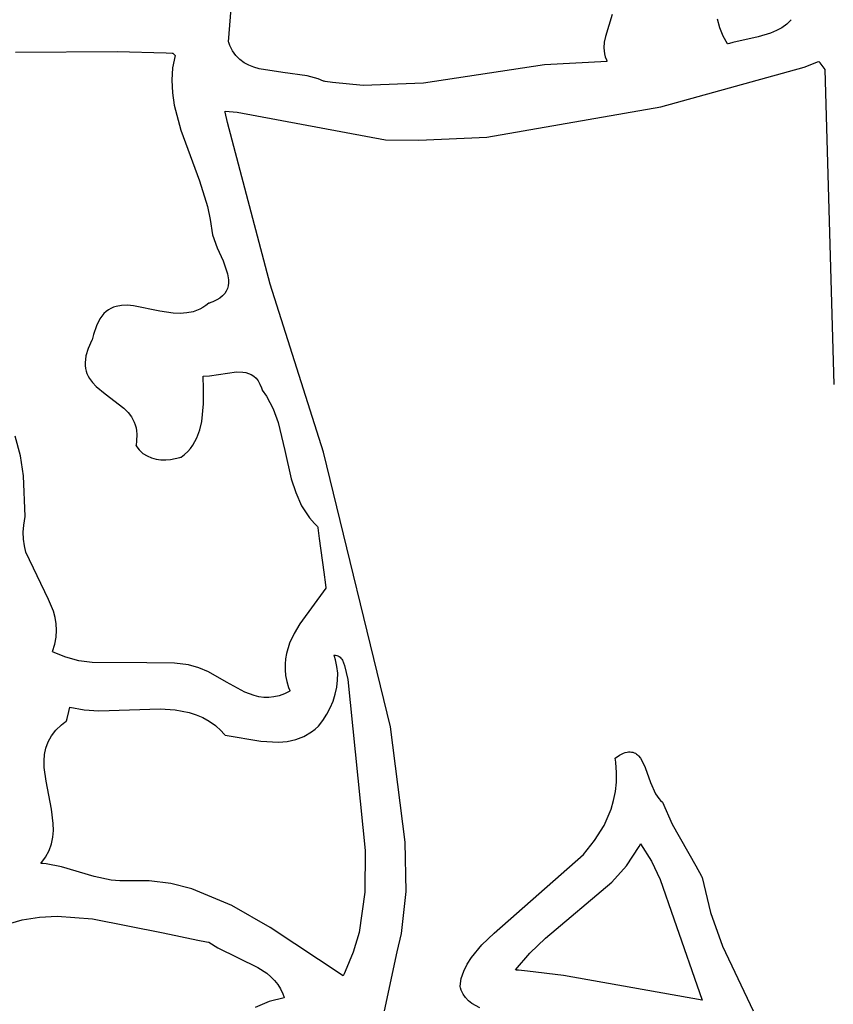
# Model space of a CAD drawing. Extents: x 21.3 to 51.6, y -34 to 34.1.
# Tile 18 of 117: x 48.3 to 49.3, y -30.6 to -29.4. Entities that reach past the tile are written whole.
import ezdxf

# ---------------------------------------------------------------- set-up
doc = ezdxf.new("R2010")
doc.units = 0

msp = doc.modelspace()

# ---------------------------------------------------------------- linework, layer by layer
at = {"layer": 'Layer 1', "color": 7, "linetype": 'CONTINUOUS'}
for p, q in [((48.531018, -29.399423), (48.53499, -29.349217)), ((48.991097, -29.366731), (48.987293, -29.380203)), ((48.987293, -29.380203), (48.983199, -29.393413)), ((49.120542, -29.383021), (49.117546, -29.372458)), ((49.124504, -29.392983), (49.120542, -29.383021)), ((49.194733, -29.38264), (49.188261, -29.386179)), ((49.200681, -29.378314), (49.194733, -29.38264)), ((49.206012, -29.373063), (49.200681, -29.378314)), ((48.983199, -29.393413), (48.981847, -29.4001)), ((49.129622, -29.40222), (49.124504, -29.392983)), ((49.166605, -29.39344), (49.13592, -29.400405)), ((49.181354, -29.389067), (49.166605, -29.39344)), ((49.188261, -29.386179), (49.181354, -29.389067)), ((48.531022, -29.399472), (48.531018, -29.399423)), ((48.531109, -29.399746), (48.531032, -29.399502)), ((48.531267, -29.400231), (48.531109, -29.399746)), ((48.532636, -29.403948), (48.531267, -29.400231)), ((48.535933, -29.410553), (48.532636, -29.403948)), ((48.981847, -29.4001), (48.981387, -29.406938)), ((48.981387, -29.406938), (48.981591, -29.410437)), ((49.129899, -29.402139), (49.129671, -29.40221)), ((49.130356, -29.401996), (49.129899, -29.402139)), ((49.132196, -29.401443), (49.130356, -29.401996)), ((49.13592, -29.400405), (49.132196, -29.401443)), ((48.275358, -29.411974), (48.397352, -29.411126)), ((48.397352, -29.411126), (48.456326, -29.413003)), ((48.456326, -29.413003), (48.463544, -29.413301)), ((48.463544, -29.413301), (48.463994, -29.41332)), ((48.467125, -29.416115), (48.463943, -29.43096)), ((48.463994, -29.41332), (48.464219, -29.413329)), ((48.464219, -29.413329), (48.464331, -29.413334)), ((48.464364, -29.41335), (48.464415, -29.4134)), ((48.464415, -29.4134), (48.4649, -29.413886)), ((48.4649, -29.413886), (48.467125, -29.416115)), ((48.539921, -29.416135), (48.535933, -29.410553)), ((48.544536, -29.420793), (48.539921, -29.416135)), ((48.981591, -29.410437), (48.982139, -29.414001)), ((48.982139, -29.414001), (48.98307, -29.417639)), ((48.98307, -29.417639), (48.984424, -29.42136)), ((48.549712, -29.424625), (48.544536, -29.420793)), ((48.555385, -29.42773), (48.549712, -29.424625)), ((48.56149, -29.430205), (48.555385, -29.42773)), ((48.567963, -29.43215), (48.56149, -29.430205)), ((48.910212, -29.427181), (48.764734, -29.449028)), ((48.985175, -29.423059), (48.910212, -29.427181)), ((48.984424, -29.42136), (48.984834, -29.422304)), ((48.984834, -29.422304), (48.985049, -29.422778)), ((48.985049, -29.422778), (48.98516, -29.423016)), ((49.049595, -29.477446), (49.221724, -29.429933)), ((49.221724, -29.429933), (49.234828, -29.424941)), ((49.234828, -29.424941), (49.237701, -29.423758)), ((49.237701, -29.423758), (49.239075, -29.423177)), ((49.239075, -29.423177), (49.239244, -29.423105)), ((49.239244, -29.423105), (49.239328, -29.423069)), ((49.239374, -29.423093), (49.239478, -29.423238)), ((49.239478, -29.423238), (49.240553, -29.424744)), ((49.240553, -29.424744), (49.246295, -29.43278)), ((48.463943, -29.43096), (48.462865, -29.445815)), ((48.596234, -29.436592), (48.567963, -29.43215)), ((48.625205, -29.440416), (48.596234, -29.436592)), ((48.638659, -29.444065), (48.625205, -29.440416)), ((49.246295, -29.43278), (49.257134, -29.810737)), ((48.462865, -29.445815), (48.463608, -29.460691)), ((48.644901, -29.446668), (48.638659, -29.444065)), ((48.644964, -29.446681), (48.644901, -29.446668)), ((48.645036, -29.446695), (48.644964, -29.446681)), ((48.64561, -29.446806), (48.645036, -29.446695)), ((48.646758, -29.447025), (48.64561, -29.446806)), ((48.655925, -29.448605), (48.646758, -29.447025)), ((48.692394, -29.45217), (48.655925, -29.448605)), ((48.764734, -29.449028), (48.692394, -29.45217)), ((48.463608, -29.460691), (48.465889, -29.475598)), ((48.465889, -29.475598), (48.473937, -29.505545)), ((48.840912, -29.514179), (49.049595, -29.477446)), ((48.526875, -29.482896), (48.526854, -29.4828)), ((48.526864, -29.48278), (48.541368, -29.484069)), ((48.526959, -29.48328), (48.526875, -29.482896)), ((48.527127, -29.484048), (48.526959, -29.48328)), ((48.529827, -29.496335), (48.527127, -29.484048)), ((48.541368, -29.484069), (48.719163, -29.517039)), ((48.580849, -29.690224), (48.529827, -29.496335)), ((48.473937, -29.505545), (48.496054, -29.566255)), ((48.719163, -29.517039), (48.759522, -29.517806)), ((48.759522, -29.517806), (48.840912, -29.514179)), ((48.496054, -29.566255), (48.505599, -29.597182)), ((48.505599, -29.597182), (48.509004, -29.612825)), ((48.509004, -29.612825), (48.51184, -29.631187)), ((48.51184, -29.631187), (48.517509, -29.646613)), ((48.517509, -29.646613), (48.524463, -29.662521)), ((48.524463, -29.662521), (48.529785, -29.678039)), ((48.529785, -29.678039), (48.530923, -29.685379)), ((48.530952, -29.688897), (48.530559, -29.692295)), ((48.530923, -29.685379), (48.530952, -29.688897)), ((48.644929, -29.892056), (48.580849, -29.690224)), ((48.526401, -29.701633), (48.523869, -29.704415)), ((48.52833, -29.698676), (48.526401, -29.701633)), ((48.529701, -29.695559), (48.52833, -29.698676)), ((48.530559, -29.692295), (48.529701, -29.695559)), ((48.507399, -29.71334), (48.503812, -29.716157)), ((48.507518, -29.713298), (48.507428, -29.713327)), ((48.508224, -29.713064), (48.507518, -29.713298)), ((48.509599, -29.712584), (48.508224, -29.713064)), ((48.512199, -29.71158), (48.509599, -29.712584)), ((48.516813, -29.709402), (48.512199, -29.71158)), ((48.520688, -29.70701), (48.516813, -29.709402)), ((48.523869, -29.704415), (48.520688, -29.70701)), ((48.381569, -29.725782), (48.379056, -29.728731)), ((48.384223, -29.723268), (48.381569, -29.725782)), ((48.387011, -29.721163), (48.384223, -29.723268)), ((48.389926, -29.719441), (48.387011, -29.721163)), ((48.392961, -29.718075), (48.389926, -29.719441)), ((48.39611, -29.71704), (48.392961, -29.718075)), ((48.402725, -29.715857), (48.39611, -29.71704)), ((48.409716, -29.715682), (48.402725, -29.715857)), ((48.417032, -29.716307), (48.409716, -29.715682)), ((48.448481, -29.72262), (48.417032, -29.716307)), ((48.464779, -29.725138), (48.448481, -29.72262)), ((48.472886, -29.725506), (48.464779, -29.725138)), ((48.480896, -29.725001), (48.472886, -29.725506)), ((48.488756, -29.723414), (48.480896, -29.725001)), ((48.496412, -29.720535), (48.488756, -29.723414)), ((48.500147, -29.718547), (48.496412, -29.720535)), ((48.503812, -29.716157), (48.500147, -29.718547)), ((48.376689, -29.732142), (48.372424, -29.740451)), ((48.379056, -29.728731), (48.376689, -29.732142)), ((48.372424, -29.740451), (48.368825, -29.750918)), ((48.367125, -29.757781), (48.362628, -29.767738)), ((48.367136, -29.757731), (48.367125, -29.757781)), ((48.367158, -29.75763), (48.367136, -29.757731)), ((48.367203, -29.757428), (48.367158, -29.75763)), ((48.367292, -29.757026), (48.367203, -29.757428)), ((48.368825, -29.750918), (48.367292, -29.757026)), ((48.362628, -29.767738), (48.359964, -29.776605)), ((48.359263, -29.780665), (48.358952, -29.784495)), ((48.358952, -29.784495), (48.359009, -29.78811)), ((48.359964, -29.776605), (48.359263, -29.780665)), ((48.359009, -29.78811), (48.359413, -29.791522)), ((48.359413, -29.791522), (48.36014, -29.794748)), ((48.36014, -29.794748), (48.361167, -29.7978)), ((48.508046, -29.800351), (48.540519, -29.795665)), ((48.540519, -29.795665), (48.548143, -29.795877)), ((48.548143, -29.795877), (48.551739, -29.796475)), ((48.551739, -29.796475), (48.555155, -29.797471)), ((48.361167, -29.7978), (48.362474, -29.800693)), ((48.362474, -29.800693), (48.364036, -29.80344)), ((48.364036, -29.80344), (48.36784, -29.808557)), ((48.36784, -29.808557), (48.3724, -29.813263)), ((48.500465, -29.800952), (48.500462, -29.800879)), ((48.500471, -29.801098), (48.500465, -29.800952)), ((48.500468, -29.800835), (48.508046, -29.800351)), ((48.500575, -29.803455), (48.500471, -29.801098)), ((48.500976, -29.813262), (48.500575, -29.803455)), ((48.555155, -29.797471), (48.558367, -29.798916)), ((48.558367, -29.798916), (48.561348, -29.800862)), ((48.561348, -29.800862), (48.564072, -29.80336)), ((48.564072, -29.80336), (48.566514, -29.806463)), ((48.566514, -29.806463), (48.568648, -29.810223)), ((48.3724, -29.813263), (48.383068, -29.821896)), ((48.501086, -29.83404), (48.500976, -29.813262)), ((48.568648, -29.810223), (48.570447, -29.81469)), ((48.570447, -29.81469), (48.571213, -29.817205)), ((48.571213, -29.817205), (48.571258, -29.817369)), ((48.571258, -29.817369), (48.57128, -29.817451)), ((48.57128, -29.817451), (48.571291, -29.817492)), ((48.571303, -29.817516), (48.576394, -29.824761)), ((48.383068, -29.821896), (48.405584, -29.839215)), ((48.576394, -29.824761), (48.584543, -29.840065)), ((48.405584, -29.839215), (48.410412, -29.844216)), ((48.410412, -29.844216), (48.414561, -29.849712)), ((48.498997, -29.855041), (48.501086, -29.83404)), ((48.584543, -29.840065), (48.590539, -29.856227)), ((48.414561, -29.849712), (48.417852, -29.855815)), ((48.417852, -29.855815), (48.419119, -29.85913)), ((48.496648, -29.865127), (48.498997, -29.855041)), ((48.419119, -29.85913), (48.420105, -29.862639)), ((48.420105, -29.862639), (48.420787, -29.866357)), ((48.420787, -29.866357), (48.421141, -29.870298)), ((48.493174, -29.87467), (48.496648, -29.865127)), ((48.590539, -29.856227), (48.598743, -29.890054)), ((48.281263, -29.896282), (48.275173, -29.872845)), ((48.420781, -29.878904), (48.420022, -29.883597)), ((48.421141, -29.870298), (48.420781, -29.878904)), ((48.488383, -29.883472), (48.493174, -29.87467)), ((48.419911, -29.884179), (48.42386, -29.889313)), ((48.419929, -29.884051), (48.419914, -29.884127)), ((48.419961, -29.8839), (48.419929, -29.884051)), ((48.420022, -29.883597), (48.419961, -29.8839)), ((48.42386, -29.889313), (48.428348, -29.89342)), ((48.478308, -29.894846), (48.482083, -29.891332)), ((48.482083, -29.891332), (48.485434, -29.887532)), ((48.485434, -29.887532), (48.488383, -29.883472)), ((48.598743, -29.890054), (48.606345, -29.924094)), ((48.285209, -29.920298), (48.281263, -29.896282)), ((48.428348, -29.89342), (48.433282, -29.896576)), ((48.433282, -29.896576), (48.438571, -29.898858)), ((48.438571, -29.898858), (48.444122, -29.900343)), ((48.444122, -29.900343), (48.449844, -29.901108)), ((48.449844, -29.901108), (48.455644, -29.901229)), ((48.455644, -29.901229), (48.461431, -29.900783)), ((48.461431, -29.900783), (48.472594, -29.898497)), ((48.472594, -29.898497), (48.473923, -29.898105)), ((48.473923, -29.898105), (48.474006, -29.898079)), ((48.474006, -29.898079), (48.474047, -29.898067)), ((48.474083, -29.898051), (48.478308, -29.894846)), ((48.725507, -30.221705), (48.644929, -29.892056)), ((48.286881, -29.969054), (48.285209, -29.920298)), ((48.606345, -29.924094), (48.611589, -29.940523)), ((48.611589, -29.940523), (48.618684, -29.956199)), ((48.618684, -29.956199), (48.628299, -29.970855)), ((48.285625, -29.979461), (48.286881, -29.969054)), ((48.628299, -29.970855), (48.634259, -29.977716)), ((48.284795, -29.988148), (48.285625, -29.979461)), ((48.634259, -29.977716), (48.637565, -29.981016)), ((48.637565, -29.981016), (48.637779, -29.981219)), ((48.637779, -29.981219), (48.637886, -29.98132)), ((48.637886, -29.98132), (48.63794, -29.981371)), ((48.637964, -29.981422), (48.637998, -29.981675)), ((48.637998, -29.981675), (48.638159, -29.982895)), ((48.638159, -29.982895), (48.639815, -29.995431)), ((48.284976, -29.996467), (48.284795, -29.988148)), ((48.286042, -30.00446), (48.284976, -29.996467)), ((48.639815, -29.995431), (48.645189, -30.036114)), ((48.287872, -30.012169), (48.286042, -30.00446)), ((48.315115, -30.068693), (48.287872, -30.012169)), ((48.645189, -30.036114), (48.647188, -30.051249)), ((48.647683, -30.055006), (48.616527, -30.09806)), ((48.647188, -30.051249), (48.64764, -30.054669)), ((48.64764, -30.054669), (48.647678, -30.054954)), ((48.647678, -30.054954), (48.647684, -30.055002)), ((48.320893, -30.082942), (48.315115, -30.068693)), ((48.322946, -30.090315), (48.320893, -30.082942)), ((48.324278, -30.097912), (48.322946, -30.090315)), ((48.324764, -30.105773), (48.324278, -30.097912)), ((48.616527, -30.09806), (48.609816, -30.109457)), ((48.322706, -30.122459), (48.324281, -30.113941)), ((48.324281, -30.113941), (48.324764, -30.105773)), ((48.609816, -30.109457), (48.604349, -30.121275)), ((48.319913, -30.131368), (48.322706, -30.122459)), ((48.604349, -30.121275), (48.600533, -30.1336)), ((48.320063, -30.131471), (48.319945, -30.131411)), ((48.320297, -30.131591), (48.320063, -30.131471)), ((48.320766, -30.131828), (48.320297, -30.131591)), ((48.335974, -30.138121), (48.320766, -30.131828)), ((48.351528, -30.142195), (48.335974, -30.138121)), ((48.600533, -30.1336), (48.599371, -30.139979)), ((48.657405, -30.135559), (48.65923, -30.135672)), ((48.657447, -30.135664), (48.657423, -30.135604)), ((48.657636, -30.136145), (48.657447, -30.135664)), ((48.658001, -30.137111), (48.657636, -30.136145)), ((48.6593, -30.141026), (48.658001, -30.137111)), ((48.65923, -30.135672), (48.660872, -30.136)), ((48.660872, -30.136), (48.662344, -30.136529)), ((48.662344, -30.136529), (48.663659, -30.137243)), ((48.663659, -30.137243), (48.664827, -30.138129)), ((48.664827, -30.138129), (48.665862, -30.139172)), ((48.665862, -30.139172), (48.666776, -30.140356)), ((48.367381, -30.144488), (48.351528, -30.142195)), ((48.432869, -30.144589), (48.367381, -30.144488)), ((48.466214, -30.145318), (48.432869, -30.144589)), ((48.482875, -30.147383), (48.466214, -30.145318)), ((48.49558, -30.150592), (48.482875, -30.147383)), ((48.506835, -30.1554), (48.49558, -30.150592)), ((48.599371, -30.139979), (48.598775, -30.146516)), ((48.598775, -30.146516), (48.598794, -30.153222)), ((48.661132, -30.149066), (48.6593, -30.141026)), ((48.661979, -30.157316), (48.661132, -30.149066)), ((48.666776, -30.140356), (48.66758, -30.141668)), ((48.66758, -30.141668), (48.668911, -30.144615)), ((48.668911, -30.144615), (48.669953, -30.147895)), ((48.669953, -30.147895), (48.67407, -30.164725)), ((48.528705, -30.167844), (48.506835, -30.1554)), ((48.598794, -30.153222), (48.599481, -30.160107)), ((48.599481, -30.160107), (48.600885, -30.167182)), ((48.661889, -30.16569), (48.661979, -30.157316)), ((48.550536, -30.179814), (48.528705, -30.167844)), ((48.600885, -30.167182), (48.603058, -30.174457)), ((48.603058, -30.174457), (48.604448, -30.178174)), ((48.659075, -30.182476), (48.660905, -30.174105)), ((48.660905, -30.174105), (48.661889, -30.16569)), ((48.67407, -30.164725), (48.694743, -30.370152)), ((48.561743, -30.18403), (48.550536, -30.179814)), ((48.567474, -30.185416), (48.561743, -30.18403)), ((48.57331, -30.186216), (48.567474, -30.185416)), ((48.579266, -30.18635), (48.57331, -30.186216)), ((48.585358, -30.185738), (48.579266, -30.18635)), ((48.591601, -30.1843), (48.585358, -30.185738)), ((48.59801, -30.181957), (48.591601, -30.1843)), ((48.604601, -30.178629), (48.59801, -30.181957)), ((48.604448, -30.178174), (48.604542, -30.178408)), ((48.604542, -30.178408), (48.604589, -30.178525)), ((48.604589, -30.178525), (48.604613, -30.178583)), ((48.656443, -30.190716), (48.659075, -30.182476)), ((48.340396, -30.199432), (48.340656, -30.198394)), ((48.340656, -30.198394), (48.340722, -30.19813)), ((48.340722, -30.19813), (48.340737, -30.198071)), ((48.340745, -30.198061), (48.357713, -30.20137)), ((48.648958, -30.20647), (48.653056, -30.198743)), ((48.653056, -30.198743), (48.656443, -30.190716)), ((48.337321, -30.211723), (48.339504, -30.203)), ((48.339504, -30.203), (48.340396, -30.199432)), ((48.357713, -30.20137), (48.375429, -30.202552)), ((48.375429, -30.202552), (48.448964, -30.200106)), ((48.448964, -30.200106), (48.466808, -30.201224)), ((48.466808, -30.201224), (48.483953, -30.204442)), ((48.483953, -30.204442), (48.492189, -30.207058)), ((48.492189, -30.207058), (48.500159, -30.210465)), ((48.500159, -30.210465), (48.507834, -30.214748)), ((48.644196, -30.213813), (48.648958, -30.20647)), ((48.323782, -30.225661), (48.330698, -30.219112)), ((48.330698, -30.219112), (48.3348, -30.215962)), ((48.3348, -30.215962), (48.335897, -30.215188)), ((48.335897, -30.215188), (48.336455, -30.214803)), ((48.336455, -30.214803), (48.336526, -30.214755)), ((48.336526, -30.214755), (48.336561, -30.214731)), ((48.336574, -30.21471), (48.33659, -30.214646)), ((48.33659, -30.214646), (48.336658, -30.214373)), ((48.336658, -30.214373), (48.337321, -30.211723)), ((48.507834, -30.214748), (48.515184, -30.219997)), ((48.515184, -30.219997), (48.522177, -30.226299)), ((48.634961, -30.224367), (48.638815, -30.220687)), ((48.638815, -30.220687), (48.644196, -30.213813)), ((48.74312, -30.360162), (48.725507, -30.221705)), ((48.31455, -30.239655), (48.318453, -30.232517)), ((48.318453, -30.232517), (48.323782, -30.225661)), ((48.522177, -30.226299), (48.525532, -30.229873)), ((48.525532, -30.229873), (48.526355, -30.230812)), ((48.526355, -30.230812), (48.526764, -30.231289)), ((48.526764, -30.231289), (48.526815, -30.231349)), ((48.526852, -30.231391), (48.569685, -30.23897)), ((48.611619, -30.236885), (48.621327, -30.23319)), ((48.621327, -30.23319), (48.630554, -30.227782)), ((48.630554, -30.227782), (48.634961, -30.224367)), ((48.311914, -30.247047), (48.31455, -30.239655)), ((48.569685, -30.23897), (48.591103, -30.240023)), ((48.591103, -30.240023), (48.601517, -30.239088)), ((48.601517, -30.239088), (48.611619, -30.236885)), ((48.309801, -30.262486), (48.310384, -30.254666)), ((48.310384, -30.254666), (48.311914, -30.247047)), ((48.994905, -30.259169), (49.00018, -30.255717)), ((49.00018, -30.255717), (49.004899, -30.253368)), ((49.004899, -30.253368), (49.007065, -30.252582)), ((49.007065, -30.252582), (49.009108, -30.252042)), ((49.009108, -30.252042), (49.011035, -30.251737)), ((49.011035, -30.251737), (49.012852, -30.251657)), ((49.012852, -30.251657), (49.014564, -30.251791)), ((49.014564, -30.251791), (49.016177, -30.252131)), ((49.016177, -30.252131), (49.017697, -30.252664)), ((49.017697, -30.252664), (49.019129, -30.253382)), ((49.019129, -30.253382), (49.020479, -30.254275)), ((49.020479, -30.254275), (49.021753, -30.255331)), ((49.021753, -30.255331), (49.022956, -30.25654)), ((49.022956, -30.25654), (49.025174, -30.25938)), ((48.310006, -30.270479), (48.309801, -30.262486)), ((48.994927, -30.259317), (48.994912, -30.259218)), ((48.994957, -30.259515), (48.994927, -30.259317)), ((48.995184, -30.261093), (48.994957, -30.259515)), ((48.995584, -30.264223), (48.995184, -30.261093)), ((48.996479, -30.276413), (48.995584, -30.264223)), ((49.025174, -30.25938), (49.027179, -30.262712)), ((49.027179, -30.262712), (49.03073, -30.270528)), ((48.312137, -30.286879), (48.310006, -30.270479)), ((48.996297, -30.288092), (48.996479, -30.276413)), ((49.03073, -30.270528), (49.03728, -30.288481)), ((48.318813, -30.320579), (48.312137, -30.286879)), ((48.995101, -30.29929), (48.996297, -30.288092)), ((49.03728, -30.288481), (49.043374, -30.301804)), ((48.992957, -30.310034), (48.995101, -30.29929)), ((49.043374, -30.301804), (49.047229, -30.307425)), ((48.989929, -30.320351), (48.992957, -30.310034)), ((49.047229, -30.307425), (49.049433, -30.309841)), ((49.049433, -30.309841), (49.05185, -30.311945)), ((49.05185, -30.311945), (49.063192, -30.338302)), ((48.320801, -30.337449), (48.318813, -30.320579)), ((48.981476, -30.339817), (48.989929, -30.320351)), ((48.320898, -30.345794), (48.320801, -30.337449)), ((48.97026, -30.35791), (48.981476, -30.339817)), ((49.063192, -30.338302), (49.091561, -30.388543)), ((48.320184, -30.354044), (48.320898, -30.345794)), ((48.315684, -30.37015), (48.318499, -30.362171)), ((48.318499, -30.362171), (48.320184, -30.354044)), ((48.743974, -30.419055), (48.74312, -30.360162)), ((48.956795, -30.374851), (48.97026, -30.35791)), ((49.023595, -30.365372), (49.025288, -30.362273)), ((49.025288, -30.362273), (49.025392, -30.362077)), ((49.025392, -30.362077), (49.025444, -30.361979)), ((49.025461, -30.36195), (49.038392, -30.382737)), ((48.311578, -30.377952), (48.315684, -30.37015)), ((48.694743, -30.370152), (48.694672, -30.419899)), ((48.849739, -30.469224), (48.956795, -30.374851)), ((49.008447, -30.38818), (49.023595, -30.365372)), ((48.306022, -30.385551), (48.311578, -30.377952)), ((48.306131, -30.385565), (48.306062, -30.385561)), ((48.306683, -30.385591), (48.306131, -30.385565)), ((48.307791, -30.385658), (48.306683, -30.385591)), ((48.312255, -30.386077), (48.307791, -30.385658)), ((48.33062, -30.389762), (48.312255, -30.386077)), ((49.038392, -30.382737), (49.048938, -30.404914)), ((48.369634, -30.401172), (48.33062, -30.389762)), ((48.990945, -30.408055), (49.008447, -30.38818)), ((49.091561, -30.388543), (49.09835, -30.400858)), ((48.39018, -30.405454), (48.369634, -30.401172)), ((48.400689, -30.406486), (48.39018, -30.405454)), ((48.411348, -30.406491), (48.400689, -30.406486)), ((48.435782, -30.406443), (48.411348, -30.406491)), ((48.461789, -30.409721), (48.435782, -30.406443)), ((48.486963, -30.416035), (48.461789, -30.409721)), ((48.911312, -30.475232), (48.990945, -30.408055)), ((49.048938, -30.404914), (49.065407, -30.451955)), ((49.09835, -30.400858), (49.098756, -30.401627)), ((49.098756, -30.401627), (49.098958, -30.402011)), ((49.098958, -30.402011), (49.099059, -30.402203)), ((49.099073, -30.402242), (49.109254, -30.44432)), ((48.535146, -30.435919), (48.486963, -30.416035)), ((48.694672, -30.419899), (48.687591, -30.468353)), ((48.738657, -30.46963), (48.743974, -30.419055)), ((48.581011, -30.462389), (48.535146, -30.435919)), ((49.109254, -30.44432), (49.123665, -30.484781)), ((48.26296, -30.45917), (48.283515, -30.453368)), ((48.283515, -30.453368), (48.304325, -30.450064)), ((48.304325, -30.450064), (48.325337, -30.448925)), ((48.325337, -30.448925), (48.367755, -30.451808)), ((48.367755, -30.451808), (48.452689, -30.468889)), ((49.065407, -30.451955), (49.09907, -30.549449)), ((48.452689, -30.468889), (48.494357, -30.477756)), ((48.668498, -30.520269), (48.581011, -30.462389)), ((48.687591, -30.468353), (48.680654, -30.491994)), ((48.733481, -30.491465), (48.738657, -30.46963)), ((48.835091, -30.483048), (48.849739, -30.469224)), ((48.494357, -30.477756), (48.504619, -30.479555)), ((48.504619, -30.479555), (48.507173, -30.479968)), ((48.507173, -30.479968), (48.507332, -30.479993)), ((48.507332, -30.479993), (48.507372, -30.479999)), ((48.507412, -30.480009), (48.518346, -30.486585)), ((48.892476, -30.493198), (48.911312, -30.475232)), ((48.518346, -30.486585), (48.566296, -30.510179)), ((48.680654, -30.491994), (48.671045, -30.51519)), ((48.718106, -30.56249), (48.733481, -30.491465)), ((48.822445, -30.498318), (48.835091, -30.483048)), ((48.875462, -30.513332), (48.892476, -30.493198)), ((49.123665, -30.484781), (49.160588, -30.562315)), ((48.817313, -30.506462), (48.822445, -30.498318)), ((48.566296, -30.510179), (48.576955, -30.517365)), ((48.576955, -30.517365), (48.581758, -30.521422)), ((48.671045, -30.51519), (48.66964, -30.518056)), ((48.810312, -30.523705), (48.81321, -30.514929)), ((48.81321, -30.514929), (48.817313, -30.506462)), ((48.875516, -30.51334), (48.875474, -30.513336)), ((48.875684, -30.513355), (48.875516, -30.51334)), ((48.876355, -30.513417), (48.875684, -30.513355)), ((48.879043, -30.513668), (48.876355, -30.513417)), ((48.889812, -30.514748), (48.879043, -30.513668)), ((48.933056, -30.52015), (48.889812, -30.514748)), ((48.581758, -30.521422), (48.586131, -30.525853)), ((48.586131, -30.525853), (48.590013, -30.530707)), ((48.668556, -30.520201), (48.668533, -30.520245)), ((48.66892, -30.519486), (48.668556, -30.520201)), ((48.66964, -30.518056), (48.66892, -30.519486)), ((48.808795, -30.532778), (48.810312, -30.523705)), ((49.09907, -30.549449), (48.933056, -30.52015)), ((48.590013, -30.530707), (48.593346, -30.536034)), ((48.593346, -30.536034), (48.596069, -30.541883)), ((48.808839, -30.532997), (48.808802, -30.532818)), ((48.808915, -30.533354), (48.808839, -30.532997)), ((48.809254, -30.534755), (48.808915, -30.533354)), ((48.810095, -30.537428), (48.809254, -30.534755)), ((48.811143, -30.539937), (48.810095, -30.537428)), ((48.812384, -30.542289), (48.811143, -30.539937)), ((48.579823, -30.551317), (48.562822, -30.5584)), ((48.597669, -30.546672), (48.579823, -30.551317)), ((48.596069, -30.541883), (48.597184, -30.545019)), ((48.597184, -30.545019), (48.597677, -30.546642)), ((48.815388, -30.54655), (48.812384, -30.542289)), ((48.818995, -30.550271), (48.815388, -30.54655)), ((48.823096, -30.55351), (48.818995, -30.550271)), ((48.832334, -30.558777), (48.823096, -30.55351))]:
    msp.add_line(p, q, dxfattribs=at)

doc.saveas('drawing.dxf')
